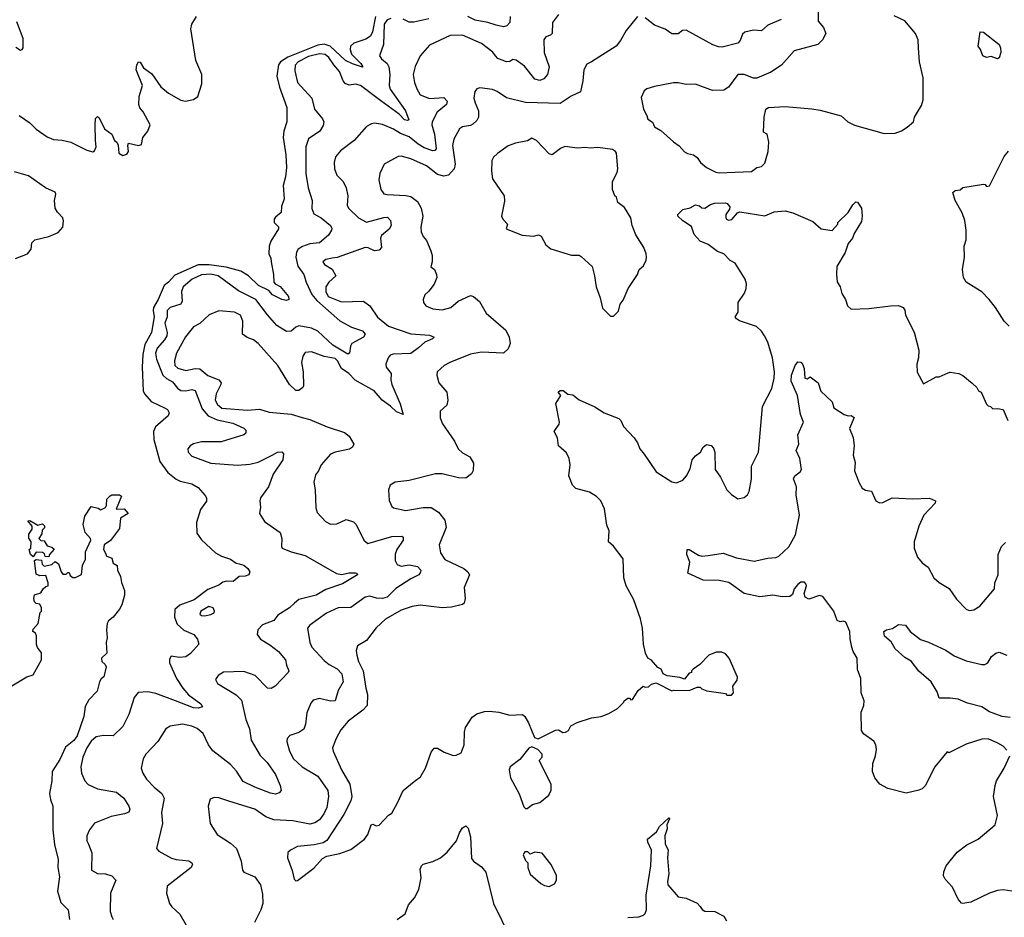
# Model space of a CAD drawing. Extents: x 2293139 to 2515392, y 824115 to 1006937.
# Tile 88 of 256: x 2347240 to 2353498, y 921638 to 927344. Entities that reach past the tile are written whole.
import ezdxf

# ---------------------------------------------------------------- set-up
doc = ezdxf.new("R2010")
doc.units = 0

msp = doc.modelspace()

# ---------------------------------------------------------------- linework, layer by layer
at = {"layer": '0CON10XD'}
for points in [[(2347920.8, 926489.2), (2347931.2, 926505), (2347927.5, 926545), (2347931.7, 926558.3), (2347995, 926543.3), (2348015, 926550), (2348023.3, 926595), (2348053.3, 926635), (2348070, 926675), (2348025, 926757.5), (2348003, 926783), (2347998, 926805), (2347999.2, 926855), (2348021.1, 926925), (2347980.4, 927025), (2347983.8, 927056.2), (2347995, 927076.2), (2348005, 927073.3), (2348027.6, 927037.6), (2348079, 926999), (2348137.6, 926917.6), (2348186.5, 926876.5), (2348265, 926833.1), (2348294.1, 926825.9), (2348345, 926835.7), (2348372.9, 926855), (2348397.5, 926935), (2348397.6, 926995), (2348359.4, 927085), (2348327.1, 927285), (2348334.9, 927315.1), (2348364.2, 927364.2)], [(2349597.9, 927352.1), (2349575, 927341.9), (2349556.1, 927315), (2349552.5, 927185), (2349526.4, 927115), (2349538.9, 927095), (2349574.5, 927065), (2349585.4, 927045), (2349592.8, 926995), (2349589, 926925), (2349595, 926902.5), (2349691.5, 926765), (2349713.6, 926706.4), (2349705, 926702.2), (2349685, 926706.9), (2349652.1, 926742.1), (2349535, 926827), (2349405, 926926), (2349375, 926933.8), (2349335, 926928.5), (2349308.3, 926938.3), (2349295.3, 926955.3), (2349271.8, 927015), (2349235.7, 927055.7), (2349205, 927104.2), (2349181.9, 927121.9), (2349145, 927126.7), (2349075, 927110), (2349010.7, 927075), (2348991.6, 927055), (2348989.1, 927019.1), (2349006.2, 926945), (2349095.7, 926845), (2349113.1, 926775), (2349165, 926712.5), (2349173.1, 926695), (2349169.4, 926670.6), (2349147.1, 926635), (2349075, 926586), (2349059.1, 926535), (2349058.8, 926365), (2349073.9, 926275), (2349098, 926195), (2349096.6, 926143.4), (2349110.3, 926110.3), (2349155, 926083.3), (2349214.3, 926035), (2349223.9, 926016.1), (2349222.5, 926005), (2349203.1, 925975), (2349145, 925925.3), (2349085, 925919.2), (2349037.5, 925902.5), (2349009.6, 925885), (2348999.1, 925865), (2348995.8, 925835), (2349007.7, 925777.8), (2349046.2, 925725), (2349060.8, 925675), (2349097.4, 925597.4), (2349128.8, 925558.8), (2349275, 925430), (2349348.9, 925388.9), (2349419.4, 925365), (2349435.4, 925345), (2349424.4, 925325), (2349350, 925285), (2349341.5, 925268.5), (2349336.2, 925223.8), (2349325, 925218.1), (2349230.8, 925275), (2349135, 925363.9), (2349095, 925383.8), (2349015, 925397.8), (2348995, 925390), (2348965, 925363.1), (2348935, 925361.1), (2348875, 925400), (2348815, 925467.8), (2348741.5, 925565), (2348629.8, 925619.8), (2348500.6, 925715), (2348455, 925727), (2348395, 925722.6), (2348336.5, 925693.5), (2348279.2, 925645), (2348267.7, 925615), (2348272.2, 925555), (2348263.6, 925536.4), (2348195.4, 925514.6), (2348177.5, 925495), (2348178.1, 925455), (2348162.4, 925415), (2348176.9, 925355), (2348174.2, 925335), (2348160.6, 925309.4), (2348114.1, 925255), (2348103.9, 925225), (2348109.5, 925185), (2348150.3, 925085), (2348173, 925063), (2348210.7, 925040.7), (2348241.9, 925001.9), (2348265, 924986.5), (2348295, 924983.8), (2348335, 924992.5), (2348355, 924987.1), (2348399.7, 924869.7), (2348437.3, 924825), (2348495, 924800.7), (2348595, 924778.2), (2348665, 924746.5), (2348677.8, 924735), (2348677.1, 924715), (2348664, 924705), (2348520.2, 924659.8), (2348395, 924661.3), (2348345, 924648.1), (2348324, 924635), (2348307.5, 924615), (2348310, 924595), (2348335, 924569.4), (2348455, 924524.5), (2348625, 924512.7), (2348702.6, 924517.4), (2348755, 924530.7), (2348845, 924575.6), (2348877.5, 924595), (2348906, 924596), (2348916.2, 924585), (2348912.9, 924545), (2348850.8, 924455), (2348821.9, 924375), (2348770, 924305), (2348766, 924285), (2348770.8, 924245), (2348764, 924205), (2348796.7, 924155), (2348896, 924085), (2348905.7, 924045.7), (2348904, 923995), (2348908.8, 923985), (2348965, 923961.4), (2349055, 923936.9), (2349253.6, 923823.6), (2349285, 923816.5), (2349335, 923826.7), (2349375, 923827.3), (2349383.3, 923825), (2349386.2, 923815), (2349291.8, 923758.2), (2349185, 923721.4), (2349123.9, 923686.1), (2349015, 923659.1), (2348985.5, 923635), (2348955, 923604.5), (2348880.6, 923559.4), (2348855, 923524.3), (2348783.8, 923496.2), (2348754, 923465), (2348750, 923435), (2348771.4, 923405), (2348830.2, 923370.2), (2348885, 923328.1), (2348930, 923275), (2348935, 923240), (2348950, 923205), (2348946.7, 923195), (2348862.9, 923107.1), (2348837.9, 923092.1), (2348815, 923094.3), (2348737.5, 923175), (2348665, 923200.6), (2348535, 923195.6), (2348501.2, 923175), (2348485, 923150), (2348496.2, 923125), (2348615, 923052.9), (2348648.6, 923018.6), (2348676.2, 922895), (2348700.4, 922835), (2348711.2, 922765), (2348767.4, 922667.4), (2348812, 922622), (2348866, 922546), (2348895.6, 922475), (2348900.8, 922445), (2348890, 922430), (2348865, 922421.8), (2348835, 922426.4), (2348735, 922464.5), (2348660.7, 922500.7), (2348617.9, 922567.9), (2348579.3, 922609.3), (2348466.9, 922696.9), (2348439.6, 922735), (2348405, 922805.5), (2348368.9, 922838.9), (2348335, 922852.9), (2348275, 922865.3), (2348196.8, 922853.2), (2348168, 922835), (2348117.5, 922755), (2348040.8, 922675), (2348025.6, 922644.4), (2348012.5, 922585), (2348022, 922555), (2348046.6, 922516.6), (2348095, 922464.3), (2348142.5, 922425)], [(2349501.6, 927365), (2349482.9, 927267.1), (2349470.3, 927239.7), (2349440.6, 927219.4), (2349364.6, 927195.4), (2349343.2, 927175), (2349340.4, 927155), (2349349.7, 927125), (2349408.9, 927065), (2349421.2, 927045), (2349418.1, 927041.9), (2349355, 927062.5), (2349311.5, 927085), (2349212.8, 927175), (2349175, 927188.7), (2349135, 927182.5), (2348943.9, 927106.1), (2348896.5, 927075), (2348883.9, 927056.1), (2348873.8, 926983.8), (2348891.4, 926915), (2348938.5, 926785), (2348936.9, 926695), (2348918, 926635), (2348913.5, 926595), (2348930.8, 926485), (2348934.8, 926405), (2348929.5, 926345), (2348915, 926290), (2348921.1, 926205), (2348903.8, 926156.2), (2348902.2, 926117.8), (2348865, 926088.5), (2348856.5, 926075), (2348858.1, 926055), (2348885, 926026.2), (2348885.7, 926015), (2348835.4, 925935), (2348825.5, 925905), (2348822.9, 925855), (2348836.8, 925826.8), (2348837.5, 925805), (2348853.8, 925725), (2348855.6, 925675), (2348863.7, 925663.7), (2348895, 925646.7), (2348948.1, 925585), (2348950, 925565), (2348935, 925559.1), (2348905, 925564.1), (2348846.9, 925595), (2348822.4, 925622.4), (2348757.5, 925655), (2348695.2, 925715.2), (2348645.6, 925745.6), (2348551.6, 925771.6), (2348444.6, 925785.4), (2348375, 925785.4), (2348225, 925720), (2348185.2, 925674.8), (2348157.1, 925655), (2348119.3, 925565), (2348091.2, 925515), (2348087.7, 925495), (2348094.8, 925455), (2348076.9, 925355), (2348035, 925278.5), (2348023.2, 925215), (2348018.4, 925135), (2348025.4, 924985.4), (2348032.5, 924965), (2348075, 924916.7), (2348164.7, 924874.7), (2348178.6, 924865), (2348190.8, 924845), (2348184.2, 924825), (2348103.3, 924755), (2348090.4, 924725), (2348093.1, 924675), (2348130.9, 924535), (2348181.5, 924465), (2348235, 924422.2), (2348260.6, 924410.6), (2348335, 924393.1), (2348375, 924369.2), (2348419.5, 924319.5), (2348428.1, 924305), (2348427.4, 924282.6), (2348389.7, 924230.3), (2348362.6, 924147.4), (2348365, 924080), (2348396.4, 924036.4), (2348485, 923954.4), (2348523.4, 923933.4), (2348578.8, 923915), (2348615, 923889.2), (2348634.4, 923884.4)], [(2351165.9, 927364.1), (2351095, 927276), (2351058.6, 927211.4), (2351030, 927175), (2350874.4, 927075.6), (2350845, 927061.2), (2350824.5, 927025.5), (2350819.5, 926955), (2350804.5, 926885.5), (2350745, 926857.5), (2350675, 926810), (2350455, 926816.5), (2350335, 926847.1), (2350275, 926887.1), (2350245, 926900), (2350165, 926910), (2350145, 926903.8), (2350133.5, 926886.5), (2350127.3, 926845), (2350133.8, 926815), (2350156.7, 926765), (2350155.6, 926725), (2350145, 926702.5), (2350120.9, 926679.1), (2350105, 926670.5), (2350055, 926662.5), (2350035, 926649.4), (2349999.5, 926585), (2349991.1, 926545), (2350008.2, 926425), (2350000.7, 926395), (2349965, 926356.1), (2349935, 926348), (2349895, 926359.3), (2349825.7, 926415.7), (2349725, 926459.6), (2349665, 926476.7), (2349645, 926474.5), (2349557.5, 926425), (2349528.1, 926365), (2349521.5, 926325), (2349535, 926263.8), (2349555, 926237.8), (2349575, 926231.8), (2349695, 926227.1), (2349725, 926219.4), (2349768.4, 926188.4), (2349791.8, 926145), (2349803.1, 926095), (2349789.4, 926025), (2349791.8, 925995), (2349804.4, 925965), (2349825, 925940), (2349853.3, 925875), (2349862.5, 925845), (2349862.5, 925805), (2349852.5, 925772.5), (2349876.7, 925756.7), (2349890, 925725), (2349891.2, 925705), (2349875, 925663.3), (2349841.2, 925618.8), (2349814, 925595), (2349804.2, 925565.8), (2349805.8, 925545), (2349821.2, 925525), (2349865, 925505.8), (2349925, 925499.4), (2349981.2, 925515), (2350025.8, 925554.2), (2350105, 925590), (2350125, 925584), (2350161.7, 925551.7), (2350205, 925479.2), (2350330.7, 925370.7), (2350350, 925325), (2350356.7, 925285), (2350345, 925252.5), (2350315, 925223.3), (2350175, 925229.5), (2350105, 925217.5), (2349973.8, 925165), (2349938.8, 925145), (2349894, 925105), (2349891.4, 925085), (2349903.3, 925035), (2349954, 924975), (2349961.2, 924925), (2349955, 924892.5), (2349913.3, 924855), (2349912.7, 924812.7), (2349928, 924775), (2350003.9, 924663.9), (2350027.8, 924615), (2350055, 924589.5), (2350100, 924565), (2350124.3, 924525), (2350122.1, 924477.9), (2350112.1, 924457.9), (2350075, 924430), (2350028.9, 924431.1), (2349925, 924457.3), (2349882.4, 924457.6), (2349715.3, 924414.7), (2349626.2, 924405), (2349595, 924385.8), (2349584.5, 924355), (2349587.4, 924287.4), (2349605, 924250), (2349615, 924241.2), (2349694.6, 924224.6), (2349805, 924243.1), (2349855, 924242.7), (2349902.6, 924212.6), (2349941.7, 924161.7), (2349951.5, 924115), (2349905.9, 924005.9), (2349913.8, 923955), (2349942.6, 923912.6), (2350063.3, 923855), (2350087.5, 923835), (2350098, 923815), (2350064.5, 923735), (2350071.2, 923665), (2350064.2, 923635), (2350053.4, 923626.6), (2349985, 923608.5), (2349925.6, 923604.4), (2349785, 923621.9), (2349735, 923614.2), (2349665, 923591.4), (2349565, 923532.5), (2349505, 923478), (2349443.2, 923396.8), (2349387.1, 923362.9), (2349379.2, 923335), (2349382.2, 923305), (2349393.5, 923265), (2349424, 923204), (2349440, 923095), (2349451.5, 923055), (2349447.5, 922985), (2349420.8, 922955), (2349326.7, 922885), (2349280.9, 922829.1), (2349250.6, 922775), (2349228.9, 922715), (2349231.9, 922695), (2349285.5, 922575), (2349338.9, 922485), (2349351.5, 922405), (2349345, 922378), (2349299.3, 922290.7), (2349193, 922127), (2349168.6, 922111.4), (2349110.9, 922099.1), (2349005, 922087.8), (2348961.2, 922065), (2348945, 922050), (2348942.5, 922015), (2348972.5, 921935), (2348985, 921880), (2348995, 921870), (2349005, 921872.5), (2349109.5, 921950.5), (2349165, 922012.5), (2349193, 922027), (2349275, 922043.3), (2349345, 922069.2), (2349431.2, 922135), (2349452.5, 922165), (2349473.2, 922226.8), (2349485, 922230), (2349505, 922218.8), (2349525, 922223.8), (2349585, 922286.7), (2349605, 922300), (2349642, 922365), (2349676.7, 922445), (2349747.7, 922502.3), (2349788.3, 922531.7), (2349819.2, 922585), (2349855, 922687.5), (2349875, 922713.3), (2349895, 922713.3), (2349937.3, 922687.3), (2349995, 922667.5), (2350015, 922668.6), (2350046.1, 922683.9), (2350064.5, 922734.5), (2350066.4, 922815), (2350072.9, 922845), (2350115, 922909.4), (2350145, 922931.1), (2350195, 922945.5), (2350225, 922947.5), (2350285, 922942.9), (2350356.2, 922923.8), (2350435, 922926.7), (2350450, 922915), (2350473.8, 922875), (2350511.7, 922781.7), (2350535, 922773.3), (2350645, 922827.5), (2350665, 922830), (2350693, 922813), (2350710, 922815), (2350727.5, 922825), (2350742.5, 922855), (2350783.2, 922876.8), (2350875, 922905.6), (2350935, 922914), (2350985, 922933.8), (2351040, 922965), (2351080, 923005), (2351082.5, 923015), (2351105, 923030), (2351115, 923030), (2351125, 923020), (2351135, 923022.5), (2351171.2, 923078.8), (2351203, 923107), (2351215, 923100), (2351237, 923103), (2351255, 923120), (2351285, 923127.5), (2351385, 923077.5), (2351395, 923082.5), (2351495, 923080), (2351545, 923100), (2351565, 923100), (2351575, 923090), (2351608.3, 923078.3), (2351725, 923060), (2351735, 923050), (2351765, 923050), (2351777.5, 923065), (2351773, 923107), (2351800, 923145), (2351803.3, 923165), (2351750, 923285), (2351725, 923312.5), (2351703, 923323), (2351667, 923323), (2351620, 923305), (2351562.5, 923245), (2351520, 923215), (2351510, 923205), (2351510, 923195), (2351495, 923190), (2351465, 923152.5), (2351435, 923162.5), (2351355, 923172.5), (2351330, 923185), (2351317.5, 923215), (2351295, 923226.7), (2351255, 923272.5), (2351232.5, 923285), (2351217.1, 923317.1), (2351205.6, 923375), (2351198.8, 923475), (2351186.7, 923535), (2351143.3, 923655), (2351094.5, 923744.5), (2351080, 923795), (2351075, 923917.5), (2351015, 923997.5), (2350982.5, 924025), (2350987.5, 924095), (2350971.7, 924131.7), (2350956, 924235), (2350934.2, 924285), (2350905, 924313.1), (2350860.8, 924340.8), (2350775, 924363.6), (2350752.5, 924385), (2350730.6, 924445), (2350739.2, 924515), (2350732, 924555), (2350715, 924590), (2350664.2, 924635), (2350658, 924685), (2350637.5, 924725), (2350667.7, 924772.3), (2350670, 924785), (2350647, 924903), (2350680, 924955), (2350663, 924977), (2350675, 924987.5), (2350695, 924987.5), (2350723, 924963), (2350755, 924960), (2350796.8, 924926.8), (2350895, 924883.3), (2350954.4, 924844.4), (2351048.3, 924808.3), (2351060.8, 924795), (2351077.7, 924757.7), (2351146.1, 924686.1), (2351166.7, 924655), (2351182.5, 924615), (2351208.3, 924581.7)], [(2350664.2, 927375.8), (2350627.1, 927325), (2350623.4, 927256.6), (2350613.8, 927245), (2350585, 927234.4), (2350571.3, 927215), (2350573.5, 927135), (2350605.4, 927045), (2350595.6, 926994.4), (2350571.7, 926968.3), (2350545, 926956.4), (2350515, 926966.5), (2350447.8, 927047.8), (2350395, 927087.1), (2350375, 927091.2), (2350355, 927077.5), (2350335, 927075.6), (2350277.9, 927097.9), (2350263.1, 927115), (2350247.1, 927137.1), (2350175, 927193.1), (2350055, 927245.4), (2349975, 927242.5), (2349845, 927180.7), (2349784.3, 927115), (2349753.1, 927046.9), (2349741.5, 926995), (2349749.2, 926945), (2349763.2, 926903.2), (2349786, 926866), (2349845, 926842.7), (2349935, 926848.2), (2349957.1, 926825), (2349952.9, 926805), (2349893.2, 926755), (2349862.3, 926695), (2349859.6, 926675), (2349875.8, 926615.8), (2349886.9, 926523.1), (2349877.8, 926512.2), (2349865, 926510), (2349810.2, 926530.2), (2349772.1, 926552.1), (2349715, 926599.8), (2349659.8, 926619.8), (2349615, 926647.7), (2349545, 926678.1), (2349495, 926685.7), (2349475, 926680.8), (2349445, 926664), (2349365.7, 926575), (2349279.1, 926510.9), (2349247.4, 926472.6), (2349239.4, 926435), (2349241.4, 926395), (2349255.8, 926355), (2349295.8, 926315), (2349314.4, 926275), (2349325.5, 926225), (2349320.6, 926165), (2349329.4, 926145), (2349394.3, 926084.3), (2349445, 926057.1), (2349555, 926087.1), (2349577.6, 926087.6), (2349596.2, 926066.2), (2349600.9, 926035), (2349587.6, 926012.4), (2349538.9, 925971.1), (2349534, 925955), (2349539.6, 925895), (2349525, 925878.2), (2349495, 925874.7), (2349455, 925893.9), (2349435, 925895.3), (2349258.3, 925831.7), (2349225, 925827.3), (2349185, 925818.5), (2349166, 925805), (2349176.6, 925786.6), (2349225, 925758.9), (2349248.9, 925715), (2349205.5, 925675), (2349186.2, 925645), (2349185.9, 925615), (2349200.8, 925585), (2349285, 925550.9), (2349425.5, 925555.5), (2349465.4, 925525.4), (2349515, 925453.3), (2349585, 925394.6), (2349725, 925347.1), (2349845, 925337.5), (2349873.3, 925325), (2349863.8, 925315), (2349815, 925294.5), (2349775, 925256.8), (2349725, 925221.6), (2349612.7, 925217.3), (2349595, 925210.8), (2349582, 925195), (2349567.5, 925155), (2349569.2, 925135), (2349600.5, 925095), (2349598.5, 925055), (2349604.6, 925025), (2349657.6, 924902.4)], [(2349841.3, 927348.7), (2349745, 927327.7), (2349715, 927326.9), (2349677.4, 927347.4)], [(2350358.1, 927365), (2350355.8, 927325), (2350336.2, 927305), (2350315, 927298.1), (2350269.2, 927309.2), (2350215, 927326.2), (2350135, 927340), (2350089.2, 927365)], [(2352314.5, 927395), (2352314.2, 927335), (2352348, 927295), (2352363.8, 927255), (2352342.5, 927215), (2352313.8, 927186.2), (2352162.5, 927145), (2352082.5, 927055), (2352015, 927010), (2351925, 926971.2), (2351905, 926972), (2351845, 926996.2), (2351805, 926996.2), (2351745, 926913.8), (2351715, 926895.7), (2351644, 926894), (2351535, 926933.1), (2351475, 926931.4), (2351425, 926943.1), (2351395, 926942.9), (2351275, 926920), (2351226.1, 926903.9), (2351209.3, 926890.7), (2351189.3, 926849.3), (2351203.8, 926775), (2351226.7, 926735), (2351231.7, 926711.7), (2351263, 926693), (2351275, 926662.5), (2351315, 926640), (2351395, 926566.7), (2351431.7, 926541.7), (2351465, 926503.3), (2351485, 926492.5), (2351522.5, 926485), (2351545, 926466.7), (2351566.7, 926435), (2351606.2, 926405), (2351663.8, 926375), (2351685, 926370)], [(2352080, 927345), (2351995, 927309.6), (2351955, 927271.9), (2351905, 927277.5), (2351848.8, 927265), (2351835, 927252), (2351819.1, 927210.9), (2351804.7, 927195.3), (2351705, 927168.9), (2351680.6, 927170.6), (2351645, 927184.4), (2351475, 927277.1), (2351452.5, 927275), (2351425, 927253.8), (2351385, 927254.2), (2351342.4, 927282.4), (2351275, 927308.9), (2351215, 927355.6)], [(2351685, 926370), (2351785, 926374.4), (2351890.5, 926379.5), (2351925, 926403.3), (2351955, 926410), (2351975, 926432.5), (2351996.2, 926505), (2352001.2, 926565), (2351990, 926615), (2351968.3, 926628.3), (2351971.2, 926725), (2351982.5, 926775), (2352000, 926785), (2352105, 926791.1), (2352275, 926778.1), (2352327.6, 926767.6), (2352461.7, 926731.7), (2352503.3, 926695), (2352545, 926674.2), (2352735, 926620), (2352805, 926623.3), (2352845, 926636.7), (2352880.5, 926659.5), (2352920, 926695), (2352926.7, 926725), (2352970.7, 926799.3), (2352983.3, 926835), (2352983.3, 926975), (2352958.8, 927075), (2352951.7, 927161.7), (2352950, 927215), (2352934, 927255), (2352866.4, 927336.4), (2352797.3, 927367.3)], [(2347215, 927170), (2347245, 927150), (2347256.4, 927153.6), (2347262.5, 927165), (2347262.5, 927225), (2347220.7, 927330.7)], [(2353455, 927095.8), (2353415, 927109.4), (2353384, 927104), (2353362.5, 927115), (2353346.2, 927155), (2353331.2, 927175), (2353344, 927266), (2353366.7, 927265), (2353466, 927186), (2353474.4, 927165), (2353475.5, 927135), (2353465, 927101.2), (2353455, 927095.8)], [(2347236.9, 926735), (2347305, 926688.9), (2347345, 926646.9), (2347415, 926600), (2347455, 926582.5), (2347508.9, 926578.9), (2347565.4, 926565.4), (2347667.5, 926515), (2347705, 926503.8), (2347715, 926510), (2347726.9, 926535), (2347720.8, 926575), (2347720, 926675), (2347722.5, 926715), (2347735, 926727.5), (2347745, 926720), (2347779.5, 926649.5), (2347826.2, 926615), (2347842.5, 926575), (2347857.5, 926565), (2347866.4, 926546.4), (2347870, 926495), (2347895, 926480), (2347920.8, 926489.2)], [(2351015, 925460), (2351045, 925490), (2351057.5, 925535), (2351075, 925560), (2351107.5, 925635), (2351166.1, 925723.9), (2351177.5, 925755), (2351205, 925780), (2351222.5, 925815), (2351223.3, 925835), (2351222.5, 925855), (2351206.7, 925895), (2351156.1, 925976.1), (2351133.8, 926035), (2351123.3, 926085), (2351085, 926150), (2351041.7, 926181.7), (2351032.5, 926215), (2351022.5, 926225), (2351006.7, 926265), (2351006.7, 926315), (2351038, 926372), (2351041.2, 926395), (2351033.3, 926495), (2351027.5, 926505), (2351008.3, 926518.3), (2350915, 926532), (2350865, 926526.2), (2350835, 926532), (2350785, 926528), (2350705, 926538.6), (2350676.7, 926525), (2350623.9, 926483.9), (2350605, 926490), (2350525, 926576.2), (2350495, 926590), (2350467.3, 926572.7), (2350390.7, 926559.3), (2350345, 926542), (2350275.9, 926494.1), (2350251.2, 926468.8), (2350241.2, 926448.8), (2350239.3, 926380.7), (2350245, 926332.5), (2350318.8, 926225), (2350320.7, 926189.3), (2350302.5, 926095), (2350310, 926075), (2350340, 926045), (2350332.5, 926015), (2350433.6, 925973.6), (2350505, 925967.5), (2350536.4, 925976.4), (2350555, 925967.5), (2350585, 925912.5), (2350616.4, 925886.4), (2350747, 925847), (2350795, 925846.7), (2350809.3, 925839.3), (2350877.5, 925775), (2350893.8, 925715), (2350903.3, 925645), (2350930, 925575), (2350945, 925510), (2350995, 925460), (2351015, 925460)], [(2353530, 925395), (2353498, 925428), (2353442, 925515), (2353402, 925565), (2353355, 925614), (2353316.7, 925636.7), (2353256.2, 925675), (2353238, 925705), (2353231.4, 925755), (2353245.8, 925835), (2353243.8, 925905), (2353256, 925945), (2353256.7, 926005), (2353246.4, 926066.4), (2353230, 926115), (2353186.7, 926195), (2353170, 926245), (2353185, 926257.5), (2353217, 926263), (2353235, 926277.5), (2353365, 926297.5), (2353376.4, 926296.4), (2353385, 926282.5), (2353405, 926287.5), (2353496.5, 926475), (2353525, 926508.6)], [(2347214, 925825), (2347290, 925855), (2347311.9, 925885), (2347317.1, 925925), (2347335.4, 925944.6), (2347425, 925964.5), (2347485, 925991.5), (2347513.1, 926025), (2347518.8, 926065), (2347513.3, 926085), (2347479.7, 926119.7), (2347465.4, 926145), (2347461.9, 926195), (2347470.2, 926235), (2347465, 926247.6), (2347404.2, 926274.2), (2347295, 926351.4), (2347207.4, 926377.4)], [(2351208.3, 924581.7), (2351285, 924470), (2351385, 924406.7), (2351415, 924400), (2351454.1, 924415.9), (2351478.8, 924445), (2351500.9, 924489.1), (2351515, 924546.7), (2351535, 924571.2), (2351567.5, 924595), (2351583.6, 924626.4), (2351605, 924642.5), (2351635, 924637.5), (2351650.7, 924620.7), (2351658.8, 924595), (2351661.2, 924485), (2351694, 924435), (2351734.3, 924354.3), (2351763.3, 924325), (2351805, 924298.8), (2351843.6, 924306.4), (2351865.8, 924324.2), (2351875.8, 924344.2), (2351892.2, 924425), (2351890.6, 924505), (2351935.7, 924595), (2351961.9, 924885), (2352020.5, 924999.5), (2352034.7, 925065.3), (2352036.6, 925105), (2352024.7, 925195), (2351995.6, 925294.4), (2351974.6, 925335), (2351955, 925363.3), (2351922.9, 925392.9), (2351815, 925428.6), (2351795, 925441.2), (2351786.7, 925455), (2351806.2, 925485), (2351806, 925545), (2351846, 925605), (2351857.5, 925635), (2351860, 925665), (2351851.2, 925695), (2351786.7, 925795), (2351755, 925814), (2351716, 925855), (2351675, 925870), (2351615, 925914.4), (2351565.6, 925935.6), (2351527.3, 925977.3), (2351510, 926030), (2351455, 926064.2), (2351423.3, 926095), (2351423.3, 926105), (2351455, 926138), (2351501.7, 926148.3), (2351535, 926166.7), (2351560.7, 926160.7), (2351575, 926147.5), (2351595, 926146.7), (2351630.8, 926169.2), (2351655, 926176.7), (2351725, 926180), (2351736.7, 926175), (2351752.5, 926155), (2351751.7, 926138.3), (2351727.5, 926105), (2351727.5, 926085), (2351732.5, 926075), (2351745, 926070), (2351765.8, 926074.2), (2351803.3, 926116.7), (2351817, 926123), (2351975, 926097.1), (2352035, 926122.2), (2352105, 926129.4), (2352155, 926116.9), (2352280.3, 926060.3), (2352334.4, 926014.4), (2352405, 926003.3), (2352440, 926045), (2352440, 926055), (2352505, 926117.5), (2352535, 926167.5), (2352554.1, 926185.9), (2352565, 926183.3), (2352590, 926145), (2352594, 926095), (2352589.7, 926060.3), (2352544.4, 925985.6), (2352534, 925955), (2352505, 925920), (2352486.7, 925863.3), (2352434.4, 925775), (2352430.6, 925725), (2352435, 925677.5), (2352454, 925645), (2352465, 925603.3), (2352489.2, 925565), (2352502, 925525), (2352525, 925504), (2352637.7, 925507.7), (2352774.2, 925525.8), (2352825, 925528), (2352855, 925513.8), (2352865, 925497.5), (2352870.8, 925465), (2352925, 925357.5), (2352953.9, 925243.9), (2352952.5, 925195), (2352942.9, 925155), (2352943.9, 925103.9), (2352985, 925030), (2353065, 925072.5), (2353085, 925072.5), (2353140.7, 925099.3), (2353155, 925102.5), (2353210, 925095), (2353235, 925082.5), (2353293, 925033), (2353322.5, 925005), (2353333.6, 924983.6), (2353350, 924975), (2353385, 924900), (2353395, 924890), (2353410, 924885), (2353425, 924870), (2353455, 924872.5), (2353490, 924865), (2353520, 924795)], [(2349657.6, 924902.4), (2349677.5, 924835), (2349635, 924850), (2349596.7, 924886.7), (2349544.4, 924924.4), (2349493.8, 924985), (2349373, 925053), (2349331.5, 925095), (2349286.2, 925126.2), (2349260.4, 925175), (2349245, 925190.4), (2349175, 925203.1), (2349095, 925232), (2349055, 925229.1), (2349038.5, 925205), (2349030.9, 925165), (2349041.1, 925105), (2349044.2, 925015), (2349040, 925005), (2349015, 924985.8), (2348995, 924987.5), (2348955.7, 925025), (2348880.5, 925145), (2348755, 925285.7), (2348725, 925309.2), (2348685, 925322.5), (2348656.2, 925345), (2348657.9, 925427.9), (2348644, 925465), (2348605, 925485.6), (2348505, 925493.1), (2348445, 925467.1), (2348385, 925413.1), (2348345, 925391.9), (2348292.7, 925327.3), (2348236.1, 925225), (2348223.1, 925175), (2348226.1, 925145), (2348245, 925128), (2348294.8, 925114.8), (2348355, 925125.7), (2348385, 925123.7), (2348435, 925082.5), (2348506.5, 925055), (2348519.6, 925035), (2348518.8, 925025), (2348488.8, 924965), (2348482.7, 924925), (2348496.8, 924896.8), (2348524.2, 924874.2), (2348688.5, 924861.5), (2348765, 924867.1), (2348825, 924849.2), (2348965, 924835.7), (2349035, 924815.6), (2349085, 924802.2), (2349195, 924755.3), (2349305, 924720.5), (2349335, 924695.7), (2349364.3, 924645), (2349354.5, 924625.5), (2349336.2, 924613.8), (2349245.5, 924594.5), (2349215, 924581.4), (2349155.5, 924514.5), (2349140, 924475), (2349119.7, 924450.3), (2349108.6, 924405), (2349116.9, 924355), (2349121.2, 924241.2), (2349131.2, 924211.2), (2349183.8, 924155), (2349215, 924138), (2349255, 924140), (2349315, 924167.1), (2349361.2, 924151.2), (2349377.5, 924135), (2349428.1, 924035), (2349453.5, 924013.5), (2349605, 924059.6), (2349669.7, 924059.7), (2349676.2, 924055), (2349677.1, 924035), (2349636.5, 923975), (2349625.6, 923945.6), (2349627, 923907), (2349639.8, 923879.8), (2349665, 923870), (2349715, 923878), (2349768.2, 923868.2), (2349789.1, 923845), (2349788.3, 923831.7), (2349776.5, 923815), (2349725, 923790), (2349631.1, 923728.9), (2349575, 923672.8), (2349544.8, 923665.2), (2349507.1, 923667.1), (2349465, 923679.7), (2349435, 923672.5), (2349345, 923607.5), (2349265, 923604.4), (2349189.6, 923570.4), (2349085, 923495.8), (2349068.6, 923475), (2349084.3, 923385), (2349095.8, 923355), (2349175, 923270.6), (2349207.1, 923245), (2349258.3, 923218.3), (2349288, 923185), (2349295.9, 923135), (2349265, 923079.4), (2349245, 923014.4), (2349215, 923011.2), (2349145, 923029.2), (2349105, 923018.1), (2349090, 923000), (2349065, 922938.8), (2349057.1, 922865), (2349046, 922834), (2349015, 922813.6), (2348956.8, 922793.2), (2348940, 922775), (2348938.6, 922755), (2348954.5, 922695), (2348980, 922645), (2349035, 922593.6), (2349135.7, 922535.7), (2349197.8, 922445), (2349203.1, 922405), (2349191.5, 922335), (2349173.9, 922295), (2349145, 922258.5), (2349115, 922238.2), (2349085, 922231.1), (2348975, 922250.7), (2348855, 922257.7), (2348805, 922276.4), (2348735, 922326.2), (2348574.6, 922374.6), (2348505, 922397.8), (2348475, 922398.6), (2348451.4, 922388.6), (2348438.6, 922345), (2348450.8, 922235), (2348495.8, 922165), (2348579.6, 922109.6), (2348616.9, 922075), (2348646.9, 921995), (2348655, 921937.5), (2348664, 921925), (2348735, 921895.7), (2348770, 921845), (2348783.8, 921785), (2348785.3, 921725), (2348772.8, 921685), (2348731.5, 921605)], [(2353515, 922700), (2353490, 922725), (2353457.5, 922745), (2353395, 922772.9), (2353355, 922770.6), (2353255, 922739.2), (2353145, 922682.5), (2353135, 922690), (2353057.1, 922595), (2352995.4, 922474.6), (2352975.4, 922454.6), (2352955, 922445.7), (2352875, 922427.8), (2352756.8, 922456.8), (2352706.7, 922485), (2352675.6, 922525.6), (2352660.8, 922565), (2352662.9, 922615), (2352680, 922665), (2352685.7, 922705), (2352682.5, 922735), (2352668.3, 922758.3), (2352603.6, 922803.6), (2352590, 922825), (2352588.3, 922941.7), (2352605.6, 922984.4), (2352606.9, 923015), (2352588.6, 923065), (2352586.7, 923155), (2352564.2, 923214.2), (2352562.9, 923285), (2352537.4, 923327.4), (2352529.4, 923355), (2352517.4, 923407.4), (2352515.6, 923455), (2352490.8, 923515), (2352475, 923521.4), (2352455, 923516), (2352435.6, 923525.6), (2352415.6, 923585), (2352345, 923676.2), (2352323, 923683), (2352255, 923661.2), (2352232.3, 923672.3), (2352226.1, 923696.1), (2352240, 923745), (2352239.5, 923755), (2352228.1, 923768.1), (2352205, 923767.7), (2352185, 923754.5), (2352161.9, 923725), (2352150.9, 923689.1), (2352135, 923677.5), (2352086.1, 923676.1), (2352025.9, 923685.9), (2351945, 923675.6), (2351845, 923695.6), (2351746.9, 923766.9), (2351685, 923779.5), (2351585, 923780.8), (2351487.5, 923825), (2351500, 923895), (2351479.2, 923945), (2351483.3, 923976.7), (2351495, 923976.7), (2351555, 923940), (2351575.9, 923934.1), (2351615, 923938), (2351711.7, 923951.7), (2351795, 923922), (2351907.8, 923902.2), (2351995, 923921.9), (2352045.6, 923924.4), (2352065, 923934.2), (2352128.1, 923991.9), (2352171.1, 924068.9), (2352195.7, 924195), (2352175.9, 924324.1), (2352176.2, 924375), (2352158.6, 924425), (2352166, 924445), (2352200, 924470), (2352208, 924485), (2352199.2, 924555), (2352176, 924605), (2352192.5, 924645), (2352186.7, 924705), (2352222.5, 924785), (2352202.9, 924835), (2352182.7, 924955), (2352144.2, 925045), (2352145, 925083.3), (2352168, 925145), (2352185, 925168.8), (2352205, 925166.7), (2352216.2, 925155), (2352226.1, 925126.1), (2352230, 925065), (2352245, 925060), (2352265, 925072.5), (2352316, 925035), (2352332.4, 924982.4), (2352403.3, 924915), (2352415, 924876.7), (2352480, 924835), (2352505, 924826), (2352525, 924826.7), (2352543.3, 924815), (2352514, 924745), (2352537, 924687), (2352544, 924635), (2352538, 924575), (2352549.1, 924529.1), (2352545.6, 924475), (2352575, 924400), (2352595, 924366.2), (2352615, 924353.8), (2352655, 924346.7), (2352681.2, 924285), (2352705, 924272), (2352725, 924274), (2352785, 924303.8), (2352915, 924297.8), (2353022.7, 924302.7), (2353060, 924285), (2353058.8, 924271.2), (2352987.5, 924195), (2352954.4, 924125), (2352924.4, 924025), (2352924.5, 923984.5), (2352946.6, 923926.6), (2352975, 923891.2), (2353014.3, 923864.3), (2353050, 923795), (2353085, 923765.7), (2353147.6, 923727.6), (2353195, 923661.2), (2353255, 923596), (2353275, 923589.2), (2353305, 923593.3), (2353343.2, 923616.8), (2353435.8, 923725), (2353438, 923765), (2353458, 923815), (2353460, 923945), (2353480, 923995), (2353505, 924020)], [(2347136.7, 923076.7), (2347285, 923166), (2347325, 923180), (2347379.2, 923275), (2347378.8, 923318.8), (2347353, 923353), (2347347, 923373), (2347347, 923427), (2347340, 923445), (2347322.5, 923455), (2347325, 923470), (2347356.7, 923505), (2347370, 923575), (2347377.5, 923585), (2347377.5, 923605), (2347368.3, 923628.3), (2347345, 923632.5), (2347335, 923642.5), (2347328.8, 923665), (2347335, 923687.5), (2347375, 923700), (2347390, 923725), (2347405, 923740), (2347420, 923745), (2347420, 923765), (2347405, 923810), (2347368.3, 923808.3), (2347345, 923820), (2347333, 923907), (2347345, 923912.5), (2347378.3, 923908.3), (2347383, 923883), (2347395, 923870), (2347445, 923880), (2347465, 923900), (2347487.5, 923885), (2347502.5, 923835), (2347515, 923820), (2347535, 923820), (2347545, 923830), (2347555, 923830), (2347561.7, 923811.7), (2347578.3, 923798.3), (2347595, 923797.5), (2347633, 923817), (2347640, 923875), (2347658, 923915), (2347658.8, 923961.2), (2347691.2, 924035), (2347690, 924045), (2347656.2, 924085), (2347643.8, 924135), (2347653, 924187), (2347695, 924250), (2347738.8, 924238.8), (2347755, 924227.5), (2347785, 924242.5), (2347792.5, 924255), (2347793.3, 924295), (2347815, 924317.5), (2347825, 924322.5), (2347875, 924322.5), (2347887.5, 924315), (2347853, 924233), (2347903.9, 924233.9), (2347930, 924205), (2347880, 924175), (2347875, 924110), (2347817.7, 924032.3), (2347777.5, 924005), (2347772.5, 923975), (2347790, 923945), (2347790, 923935), (2347825, 923920), (2347835, 923890), (2347860, 923875), (2347862.5, 923845), (2347881.2, 923805), (2347886.2, 923766.2), (2347906.1, 923716.1), (2347906, 923685), (2347889.4, 923625), (2347875, 923596), (2347835, 923546.2), (2347805, 923522.5), (2347796.7, 923505), (2347791.2, 923465), (2347796.7, 923415), (2347788.8, 923385), (2347793, 923317), (2347760, 923285), (2347762.5, 923265), (2347783.3, 923245), (2347789.5, 923229.5), (2347773.8, 923166.2), (2347757, 923153), (2347747.5, 923135), (2347732.5, 923075), (2347678.8, 923021.2), (2347655, 922977.5), (2347646.5, 922915), (2347605, 922790.9), (2347585, 922761.8), (2347530.7, 922719.3), (2347495, 922640.5), (2347446.7, 922565), (2347444.6, 922505), (2347429.2, 922425), (2347435.8, 922385.8), (2347451.2, 922345), (2347450.4, 922195), (2347461.7, 922101.7), (2347483.8, 922005), (2347482.1, 921955), (2347492.6, 921895), (2347480.5, 921805), (2347502.3, 921732.3), (2347547.5, 921685), (2347557.1, 921625)], [(2347425, 923930), (2347401.7, 923931.7), (2347398.3, 923948.3), (2347385, 923957.5), (2347345, 923960), (2347325, 923930), (2347307.5, 923945), (2347300, 923975), (2347310, 923985), (2347312.5, 924025), (2347297.5, 924047.5), (2347297, 924073), (2347320, 924105), (2347320, 924125), (2347291.7, 924158.3), (2347305, 924160), (2347355, 924130), (2347385, 924140), (2347397, 924127), (2347397, 924113), (2347381.7, 924098.3), (2347380, 924075), (2347362.5, 924045), (2347375, 924032.5), (2347395, 924030), (2347415, 924000), (2347445, 923990), (2347458.3, 923978.3), (2347430, 923945), (2347425, 923930)], [(2348634.4, 923884.4), (2348665, 923875.5), (2348690.5, 923855), (2348702.2, 923835), (2348695.6, 923814.4), (2348673.6, 923806.4), (2348635, 923804.2), (2348597.1, 923772.9), (2348555, 923775.7), (2348530.9, 923769.1), (2348505, 923748.6), (2348435, 923721.1), (2348348.9, 923655), (2348257.9, 923622.1), (2348226.9, 923595), (2348224.4, 923545.6), (2348240.5, 923500.5), (2348282.6, 923462.6), (2348347.5, 923435), (2348370.8, 923405), (2348378, 923375), (2348325.8, 923315), (2348295, 923293.5), (2348255, 923289.5), (2348202.7, 923297.3), (2348191.4, 923278.6), (2348192.2, 923255), (2348236.2, 923155), (2348277.5, 923095), (2348312.9, 923052.9), (2348390.8, 922995), (2348401.2, 922975), (2348375, 922966.7), (2348345, 922969.2), (2348230, 923015), (2348105, 923060), (2348055, 923071.5), (2347993.6, 923066.4), (2347967.1, 923035), (2347933.7, 922926.3), (2347895, 922850.8), (2347835, 922792.5), (2347773.2, 922793.2), (2347725, 922784.4), (2347695, 922758.1), (2347667.5, 922715), (2347641.1, 922655), (2347628.1, 922595), (2347633.1, 922555), (2347654, 922505), (2347675, 922482.5), (2347735, 922455.5), (2347855, 922434.4), (2347900.8, 922395), (2347933.8, 922345), (2347940, 922325), (2347932.7, 922307.3), (2347906.7, 922295), (2347820.2, 922279.8), (2347715, 922235.8), (2347684.4, 922195), (2347667.5, 922155), (2347667.5, 922125), (2347676.4, 922103.6), (2347698.8, 922048.8), (2347697, 921937), (2347735, 921916.2), (2347785, 921914.2), (2347825, 921900.6), (2347850.8, 921875), (2347817.6, 921792.4), (2347815.5, 921675.5), (2347825, 921640), (2347835, 921624)], [(2348415, 923554.4), (2348455, 923562), (2348475.7, 923574.3), (2348478.8, 923585), (2348468.8, 923605), (2348443, 923613), (2348390.9, 923585), (2348383.9, 923563.9), (2348395, 923555.7), (2348415, 923554.4)], [(2353535, 922907.7), (2353483.6, 922913.6), (2353405, 922943.6), (2353355, 922976.4), (2353265, 923000), (2353205, 923024), (2353155, 923031.2), (2353085, 923030), (2353070.7, 923070.7), (2353032.5, 923135), (2352955, 923202.5), (2352905.3, 923265.3), (2352865, 923290), (2352804.3, 923345), (2352779.4, 923389.4), (2352736.2, 923425), (2352733.3, 923455), (2352750, 923465), (2352787, 923473), (2352825, 923500), (2352870, 923495), (2352898.8, 923455), (2352965, 923402.9), (2353016.9, 923386.9), (2353126.8, 923336.8), (2353180.3, 923300.3), (2353255, 923267.5), (2353355, 923245.8), (2353375, 923246), (2353394.1, 923255.9), (2353416.7, 923295), (2353445, 923316.7), (2353465, 923322.5), (2353515, 923304)], [(2350465, 922330), (2350500, 922355), (2350545, 922367.5), (2350602.5, 922415), (2350617, 922447), (2350617.5, 922485), (2350542.5, 922635), (2350560, 922655), (2350560, 922675), (2350532.5, 922705), (2350495, 922722.5), (2350477, 922713), (2350418.3, 922641.7), (2350357.5, 922595), (2350350, 922575), (2350360, 922525), (2350413.9, 922423.9), (2350445, 922340), (2350455, 922330), (2350465, 922330)], [(2353545, 921803.3), (2353491.7, 921811.7), (2353455, 921809.2), (2353405, 921792.5), (2353285.8, 921734.2), (2353235, 921726), (2353225, 921728.8), (2353205, 921754), (2353169.4, 921829.4), (2353121.4, 921881.4), (2353112.1, 921902.1), (2353113, 921927), (2353128.1, 921965), (2353198.7, 922051.3), (2353260.5, 922099.5), (2353332, 922135), (2353440.6, 922225), (2353455.7, 922285), (2353429.4, 922405), (2353439.2, 922475), (2353448, 922505), (2353497.1, 922585), (2353533.8, 922665)], [(2348142.5, 922425), (2348157.5, 922395), (2348142, 922305), (2348147.1, 922235), (2348108.8, 922075), (2348125, 922058), (2348205, 922014.4), (2348235, 922005.5), (2348315, 921996.9), (2348333.8, 921985), (2348338, 921975), (2348330, 921955), (2348176.2, 921835), (2348172.3, 921792.3), (2348192, 921725), (2348205.8, 921705), (2348257.9, 921657.9), (2348297.9, 921587.9)], [(2349638.8, 921625), (2349690, 921660), (2349711.7, 921718.3), (2349748.3, 921761.7), (2349776.2, 921815), (2349791.7, 921888.3), (2349786.2, 921945), (2349793.9, 921966.1), (2349805, 921976.7), (2349865, 921993.3), (2349913.6, 922016.4), (2349957.7, 922052.3), (2350015.7, 922124.3), (2350034.4, 922175.6), (2350053.4, 922206.6), (2350075, 922220), (2350091.2, 922205), (2350105, 922150), (2350112.6, 922012.6), (2350124.5, 921994.5), (2350175, 921958), (2350202, 921925), (2350251.8, 921725), (2350358.6, 921505)], [(2351105, 921637.5), (2351175, 921640.4), (2351205, 921650.8), (2351215, 921661.2), (2351224.2, 921685), (2351222.1, 921777.9), (2351250.6, 921965), (2351256, 922065), (2351232, 922115), (2351231.2, 922135), (2351287.7, 922182.3), (2351306.7, 922215), (2351365, 922270), (2351370, 922265), (2351353.3, 922226.7), (2351355, 922200), (2351340, 922155), (2351342.5, 922105), (2351362, 922065), (2351357.1, 922015), (2351366.4, 921915), (2351357.3, 921865), (2351360, 921845), (2351425, 921768.8), (2351475, 921760), (2351545, 921728.9), (2351565, 921706), (2351578.2, 921688.2), (2351595, 921678.1), (2351657.5, 921675), (2351715, 921646.2), (2351732.5, 921615)], [(2350605, 921833.8), (2350639.3, 921850.7), (2350652.5, 921875), (2350652.5, 921905), (2350616.1, 921976.1), (2350560, 922045), (2350515, 922052.5), (2350485, 922040), (2350470, 922055), (2350450, 922055), (2350440, 922035), (2350455, 922000), (2350470, 921985), (2350470, 921955), (2350485, 921912.5), (2350552.7, 921852.7), (2350575, 921840), (2350605, 921833.8)]]:
    msp.add_lwpolyline(points, dxfattribs=at)

doc.saveas('drawing.dxf')
